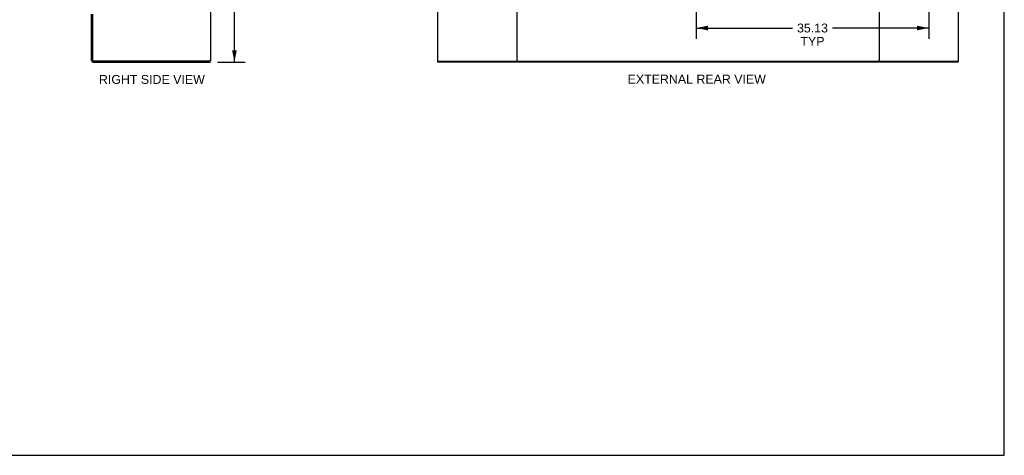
# Model space of a CAD drawing. Header units: inches. Extents: x 0 to 304, y 0 to 196.
# Tile 87 of 98: x 155 to 304, y 0 to 66. Entities that reach past the tile are written whole.
import ezdxf

# ---------------------------------------------------------------- set-up
doc = ezdxf.new("R2010")
doc.units = ezdxf.units.IN
doc.header["$LTSCALE"] = 16.696429
doc.header["$MEASUREMENT"] = 0
doc.layers.get('0').update_dxf_attribs({"linetype": 'CONTINUOUS'})
doc.layers.add('DIMENSIONS', color=7, linetype='CONTINUOUS')
doc.styles.get("Standard").update_dxf_attribs({"font": 'arial.ttf'})
doc.dimstyles.new('DIMSTYLE_1', dxfattribs={"dimtxt": 1.339286, "dimasz": 1.785714, "dimexe": 0.09, "dimexo": 0.07, "dimgap": 0.0375, "dimtad": 0, "dimtih": 1, "dimtoh": 1, "dimzin": 4, "dimdsep": 46, "dimtxsty": 'Standard', "dimblk": '_FILLED', "dimblk1": '_FILLED', "dimblk2": '_FILLED', "dimcen": 0.09, "dimadec": 3, "dimazin": 1, "dimtfac": 1, "dimtdec": 3, "dimtofl": 0, "dimtmove": 0, "dimatfit": 3, "dimldrblk": '_FILLED', "dimfxl": 0, "dimtolj": 1, "dimtzin": 4, "dimarcsym": 0})

# ---------------------------------------------------------------- blocks, each defined once
blk = doc.blocks.new('_FILLED')
at = {"color": 0, "linetype": 'ByBlock'}
blk.add_solid([(0, 0), (-1, 0.2), (-1, -0.2)], dxfattribs=at)
blk = doc.blocks.new('*D7')
at = {"layer": 'DIMENSIONS', "color": 2, "linetype": 'Continuous'}
for p, q in [((257.01, 67.03), (257.01, 62.95)), ((292.14, 67.03), (292.14, 62.95)), ((257.01, 64.56), (271.56, 64.56)), ((292.14, 64.56), (277.58, 64.56))]:
    blk.add_line(p, q, dxfattribs=at)
at = {"layer": 'DIMENSIONS', "color": 2, "linetype": 'Continuous', "xscale": 1.7857142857, "yscale": 1.7857142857, "zscale": 1.7857142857, "rotation": 180}
blk.add_blockref('_FILLED', (257.01, 64.56), dxfattribs=at)
at = {"layer": 'DIMENSIONS', "color": 2, "linetype": 'Continuous', "xscale": 1.7857142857, "yscale": 1.7857142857, "zscale": 1.7857142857}
blk.add_blockref('_FILLED', (292.14, 64.56), dxfattribs=at)
at = {"layer": 'DIMENSIONS', "color": 2, "linetype": 'Continuous', "insert": (274.57, 65.23), "char_height": 1.339, "width": 4.68, "attachment_point": 2, "line_spacing_factor": 0.9}
blk.add_mtext('35.13\\PTYP', dxfattribs=at)
blk = doc.blocks.new('*D28')
at = {"layer": 'DIMENSIONS', "color": 2, "linetype": 'Continuous'}
for p, q in [((184.64, 143.41), (188.79, 143.41)), ((187.18, 143.41), (187.18, 102.75)), ((187.18, 59.41), (187.18, 100.07)), ((184.64, 59.41), (188.79, 59.41))]:
    blk.add_line(p, q, dxfattribs=at)
at = {"layer": 'DIMENSIONS', "color": 2, "linetype": 'Continuous', "xscale": 1.7857142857, "yscale": 1.7857142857, "zscale": 1.7857142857}
for p, rotation in [((187.18, 143.41), 90), ((187.18, 59.41), 270)]:
    blk.add_blockref('_FILLED', p, dxfattribs=dict(at, rotation=rotation))
at = {"layer": 'DIMENSIONS', "color": 2, "linetype": 'Continuous', "insert": (187.18, 102.08), "char_height": 1.339, "width": 4.68, "attachment_point": 2, "line_spacing_factor": 0.9}
blk.add_mtext('84.00', dxfattribs=at)

msp = doc.modelspace()

# ---------------------------------------------------------------- linework, layer by layer
at = {"color": 7, "linetype": 'Continuous'}
for p, q in [((303.571, 0), (303.571, 196.429)), ((229.886, 143.282), (229.886, 59.532)), ((284.636, 143.282), (284.636, 59.532)), ((296.636, 59.532), (296.636, 143.282)), ((183.581, 103.543), (183.581, 59.532)), ((217.886, 103.47), (217.886, 59.532)), ((165.581, 59.657), (165.581, 66.657)), ((165.706, 66.651), (165.706, 59.657)), ((183.581, 59.532), (165.831, 59.532)), ((165.831, 59.407), (183.519, 59.407)), ((183.519, 59.407), (183.519, 59.532)), ((217.886, 59.532), (229.802, 59.532)), ((217.949, 59.407), (217.949, 59.532)), ((296.574, 59.407), (217.949, 59.407)), ((229.971, 59.532), (284.552, 59.532)), ((284.721, 59.532), (296.636, 59.532)), ((296.574, 59.407), (296.574, 59.532)), ((0, 0), (303.571, 0))]:
    msp.add_line(p, q, dxfattribs=at)
at = {"color": 3, "linetype": 'Continuous'}
for p, q in [((229.971, 59.532), (229.802, 59.532)), ((284.721, 59.532), (284.552, 59.532))]:
    msp.add_line(p, q, dxfattribs=at)
at = {"color": 7, "linetype": 'Continuous'}
for radius in [0.25, 0.125]:
    msp.add_arc((165.831, 59.657), radius, 180, 270, dxfattribs=at)

# ---------------------------------------------------------------- texts
at = {"layer": 'DIMENSIONS', "color": 2, "linetype": 'Continuous', "char_height": 1.33929, "attachment_point": 2, "line_spacing_factor": 0.9}
for s, insert, width in [('RIGHT SIDE VIEW', (174.698, 57.458), 15.97185), ('EXTERNAL REAR VIEW', (257.075, 57.509), 20.85104)]:
    msp.add_mtext(s, dxfattribs=dict(at, insert=insert, width=width))

# ---------------------------------------------------------------- dimensions: what is measured, and where the dimension line sits
at = {"layer": 'DIMENSIONS', "color": 2, "linetype": 'Continuous'}
dim = msp.add_linear_dim(base=(187.179, 59.407), p1=(184.574, 143.407), p2=(184.574, 59.407), angle=270, dimstyle='DIMSTYLE_1', dxfattribs=at)
dim.commit()
dim.dimension.update_dxf_attribs({"geometry": '*D28', "text_midpoint": (187.171, 101.4), "dimtype": 160})
dim = msp.add_linear_dim(base=(292.136382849, 64.560295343), p1=(257.011382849, 67.101971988), p2=(292.136382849, 67.101971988), text='<>\\PTYP', dimstyle='DIMSTYLE_1', dxfattribs=at)
dim.commit()
dim.dimension.update_dxf_attribs({"geometry": '*D7', "text_midpoint": (274.573882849, 63.555831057), "dimtype": 160})

doc.saveas('drawing.dxf')
